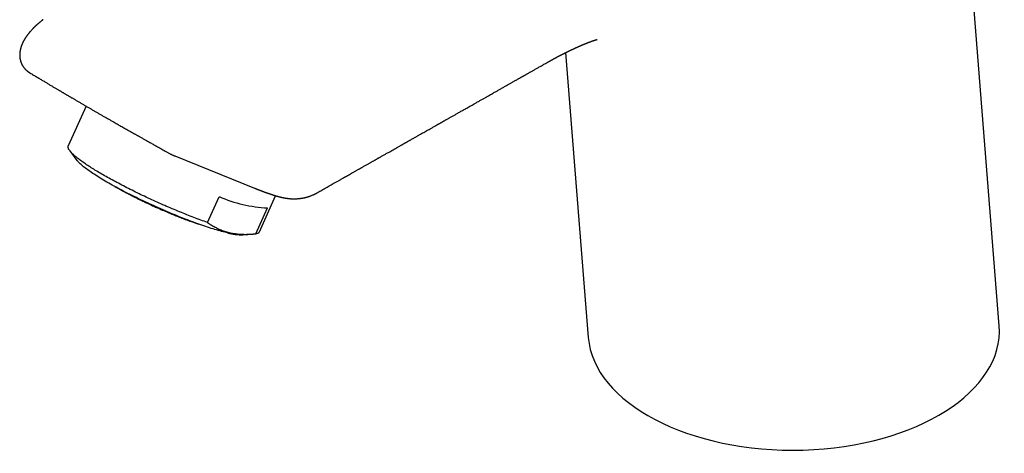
# Model space of a CAD drawing. Header units: millimetres. Extents: x 8 to 543, y 12 to 399.
# Tile 7 of 37: x 412 to 525, y 72 to 122. Entities that reach past the tile are written whole.
import ezdxf

# ---------------------------------------------------------------- set-up
doc = ezdxf.new("R2010")
doc.units = ezdxf.units.MM

msp = doc.modelspace()

# ---------------------------------------------------------------- linework, layer by layer
at = {"color": 7, "linetype": 'Continuous', "lineweight": 30}
for p, q in [((523.94, 86.95), (517.79, 164.68)), ((474.3, 118.24), (476.89, 85.6)), ((419.39, 112.1), (417.34, 107.54)), ((417.51, 107), (418.34, 105.89)), ((429.53, 106.4), (438.68, 102.71)), ((422.62, 102.93), (422.65, 102.91)), ((433.29, 98.77), (434.61, 101.73)), ((439.23, 97.7), (441.09, 101.84)), ((438.84, 97.49), (440.17, 100.45)), ((437.34, 97.36), (438.51, 97.45))]:
    msp.add_line(p, q, dxfattribs=at)
at = {"color": 7, "linetype": 'Continuous', "lineweight": 30, "flags": 128}
for points in [[(433.29, 98.77), (433.1, 98.84), (432.9, 98.91), (432.71, 98.98), (432.52, 99.05), (432.32, 99.12), (432.12, 99.19), (431.92, 99.27), (431.72, 99.35), (431.52, 99.42), (431.32, 99.5), (431.11, 99.58), (430.91, 99.66), (430.7, 99.75), (430.49, 99.83), (430.29, 99.91), (430.08, 100), (429.87, 100.08), (429.66, 100.17), (429.45, 100.26), (429.24, 100.35), (429.02, 100.44), (428.81, 100.53), (428.6, 100.62), (428.39, 100.71), (428.18, 100.81), (427.96, 100.9), (427.75, 100.99), (427.54, 101.09), (427.33, 101.18), (427.12, 101.28), (426.91, 101.38), (426.7, 101.47), (426.49, 101.57), (426.28, 101.67), (426.07, 101.77), (425.86, 101.87), (425.66, 101.96), (425.45, 102.06), (425.25, 102.16), (425.05, 102.26), (424.84, 102.36), (424.64, 102.46), (424.44, 102.56), (424.25, 102.66), (424.05, 102.76), (423.86, 102.86), (423.66, 102.96), (423.47, 103.06), (423.28, 103.16), (423.09, 103.26), (422.91, 103.36), (422.72, 103.45), (422.54, 103.55), (422.36, 103.65), (422.19, 103.75), (422.01, 103.84), (421.84, 103.94), (421.67, 104.04), (421.5, 104.13), (421.33, 104.23), (421.17, 104.32), (421.01, 104.42), (420.85, 104.51), (420.7, 104.6), (420.55, 104.69), (420.4, 104.78), (420.25, 104.87), (420.11, 104.96), (419.97, 105.05), (419.83, 105.14), (419.7, 105.22), (419.57, 105.31), (419.44, 105.39), (419.32, 105.48), (419.2, 105.56), (419.08, 105.64), (418.97, 105.72), (418.86, 105.8), (418.75, 105.88), (418.65, 105.96), (418.55, 106.03), (418.45, 106.1), (418.36, 106.18), (418.27, 106.25), (418.19, 106.32), (418.11, 106.39), (418.03, 106.46), (417.96, 106.52), (417.89, 106.59), (417.82, 106.65), (417.76, 106.71), (417.7, 106.77), (417.65, 106.83), (417.6, 106.88), (417.55, 106.94), (417.51, 106.99), (417.47, 107.05), (417.44, 107.1), (417.41, 107.14), (417.38, 107.19), (417.36, 107.24), (417.35, 107.28), (417.33, 107.32), (417.32, 107.36), (417.32, 107.4), (417.32, 107.44), (417.32, 107.47), (417.33, 107.5), (417.34, 107.53), (417.34, 107.54)], [(435.59, 97.58), (435.43, 97.62), (435.26, 97.66), (435.08, 97.71), (434.9, 97.75), (434.72, 97.81), (434.53, 97.86), (434.33, 97.92), (434.13, 97.98), (433.93, 98.04), (433.72, 98.1), (433.51, 98.17), (433.3, 98.24), (433.08, 98.31), (432.86, 98.39), (432.63, 98.46), (432.4, 98.54), (432.17, 98.63), (431.94, 98.71), (431.7, 98.8), (431.46, 98.89), (431.22, 98.98), (430.98, 99.07), (430.73, 99.17), (430.48, 99.26), (430.23, 99.36), (429.98, 99.46), (429.73, 99.57), (429.47, 99.67), (429.22, 99.78), (428.96, 99.88), (428.71, 99.99), (428.45, 100.1), (428.19, 100.21), (427.94, 100.33), (427.68, 100.44), (427.42, 100.55), (427.17, 100.67), (426.91, 100.79), (426.65, 100.9), (426.4, 101.02), (426.15, 101.14), (425.9, 101.26), (425.64, 101.38), (425.4, 101.5), (425.15, 101.62), (424.9, 101.74), (424.66, 101.86), (424.42, 101.98), (424.18, 102.1), (423.94, 102.22), (423.71, 102.34), (423.48, 102.46), (423.25, 102.58), (423.03, 102.7), (422.81, 102.82), (422.59, 102.94), (422.38, 103.06), (422.17, 103.18), (421.97, 103.29), (421.77, 103.41), (421.57, 103.52), (421.38, 103.64), (421.19, 103.75), (421, 103.86), (420.83, 103.97), (420.65, 104.08), (420.48, 104.18), (420.32, 104.29), (420.16, 104.39), (420.01, 104.49), (419.86, 104.6), (419.72, 104.69), (419.59, 104.79), (419.45, 104.89), (419.33, 104.98), (419.21, 105.07), (419.1, 105.16), (418.99, 105.24), (418.89, 105.33), (418.8, 105.41), (418.71, 105.49), (418.63, 105.57), (418.56, 105.64), (418.49, 105.71), (418.42, 105.78), (418.37, 105.85), (418.34, 105.89)]]:
    msp.add_lwpolyline(points, dxfattribs=at)
at = {"color": 7, "linetype": 'Continuous', "lineweight": 30}
for centre, radius, start, end in [((440.94, 116.45), 16.02, 246.7255, 267.2291), ((437.27, 103.75), 6.39, 254.7955, 270.6122), ((438.82, 97.98), 0.495, 272.1891, 325.7411)]:
    msp.add_arc(centre, radius, start, end, dxfattribs=at)
msp.add_ellipse((500.42, 86.28), major_axis=(23.55, 0.08), ratio=0.577279, start_param=3.185385, end_param=6.326977, dxfattribs=at)
for points, knots in [([(414.45, 122.01), (414.44, 122), (414.41, 121.98), (414.37, 121.95), (414.34, 121.92), (414.31, 121.89), (414.27, 121.86), (414.23, 121.83), (414.19, 121.79), (414.14, 121.76), (414.1, 121.72), (414.05, 121.68), (414, 121.64), (413.96, 121.6), (413.91, 121.56), (413.86, 121.52), (413.8, 121.47), (413.75, 121.42), (413.7, 121.38), (413.66, 121.35), (413.63, 121.32), (413.59, 121.28), (413.56, 121.25), (413.52, 121.22), (413.48, 121.18), (413.44, 121.13), (413.38, 121.08), (413.33, 121.02), (413.26, 120.96), (413.19, 120.88), (413.12, 120.8), (413.04, 120.71), (412.98, 120.65), (412.94, 120.6), (412.92, 120.57), (412.9, 120.55), (412.88, 120.53), (412.87, 120.52), (412.87, 120.51), (412.86, 120.5), (412.85, 120.49), (412.84, 120.47), (412.81, 120.45), (412.79, 120.41), (412.75, 120.37), (412.73, 120.33), (412.7, 120.3), (412.67, 120.27), (412.65, 120.23), (412.62, 120.19), (412.58, 120.14), (412.55, 120.09), (412.52, 120.05), (412.49, 120.01), (412.47, 119.98), (412.45, 119.94), (412.42, 119.91), (412.41, 119.89), (412.39, 119.86), (412.38, 119.84), (412.36, 119.81), (412.34, 119.78), (412.32, 119.75), (412.31, 119.73), (412.29, 119.7), (412.28, 119.68), (412.27, 119.65), (412.26, 119.63), (412.25, 119.61), (412.23, 119.6), (412.22, 119.57), (412.21, 119.55), (412.19, 119.52), (412.18, 119.49), (412.16, 119.46), (412.15, 119.43), (412.14, 119.41), (412.13, 119.39), (412.12, 119.36), (412.1, 119.33), (412.09, 119.3), (412.07, 119.27), (412.06, 119.23), (412.04, 119.2), (412.03, 119.18), (412.02, 119.15), (412.02, 119.13), (412.01, 119.11), (412, 119.08), (411.99, 119.06), (411.98, 119.04), (411.97, 119.01), (411.96, 118.99), (411.95, 118.97), (411.95, 118.95), (411.94, 118.93), (411.93, 118.9), (411.92, 118.88), (411.92, 118.86), (411.91, 118.83), (411.9, 118.81), (411.9, 118.79), (411.89, 118.76), (411.89, 118.75), (411.88, 118.73), (411.88, 118.71), (411.87, 118.69), (411.87, 118.67), (411.86, 118.66), (411.86, 118.64), (411.86, 118.63), (411.85, 118.61), (411.85, 118.59), (411.84, 118.57), (411.84, 118.55), (411.83, 118.53), (411.83, 118.51), (411.83, 118.49), (411.82, 118.47), (411.82, 118.44), (411.82, 118.42), (411.81, 118.41), (411.81, 118.39), (411.81, 118.36), (411.8, 118.33), (411.79, 118.28), (411.79, 118.23), (411.79, 118.18), (411.78, 118.14), (411.78, 118.1), (411.78, 118.07), (411.78, 118.05), (411.78, 118.02), (411.78, 118), (411.78, 117.97), (411.78, 117.95), (411.78, 117.93), (411.78, 117.92), (411.78, 117.9), (411.78, 117.87), (411.78, 117.85), (411.78, 117.83), (411.78, 117.81), (411.78, 117.79), (411.79, 117.77), (411.79, 117.75), (411.79, 117.72), (411.79, 117.7), (411.79, 117.68), (411.8, 117.65), (411.8, 117.63), (411.8, 117.6), (411.81, 117.58), (411.81, 117.56), (411.81, 117.54), (411.82, 117.52), (411.82, 117.5), (411.82, 117.48), (411.83, 117.46), (411.83, 117.44), (411.84, 117.42), (411.84, 117.39), (411.85, 117.36), (411.86, 117.34), (411.86, 117.32), (411.87, 117.29), (411.88, 117.26), (411.89, 117.23), (411.9, 117.2), (411.91, 117.17), (411.91, 117.15), (411.92, 117.12), (411.94, 117.09), (411.95, 117.06), (411.96, 117.03), (411.97, 117.01), (411.98, 116.99), (411.99, 116.96), (412, 116.94), (412.02, 116.91), (412.03, 116.89), (412.04, 116.86), (412.05, 116.85), (412.06, 116.83), (412.07, 116.8), (412.09, 116.78), (412.1, 116.75), (412.11, 116.73), (412.12, 116.72), (412.13, 116.7), (412.14, 116.69), (412.15, 116.67), (412.17, 116.65), (412.19, 116.61), (412.22, 116.57), (412.27, 116.51), (412.31, 116.46), (412.36, 116.4), (412.4, 116.35), (412.45, 116.3), (412.49, 116.26), (412.52, 116.23), (412.55, 116.21), (412.57, 116.19), (412.6, 116.17), (412.63, 116.14), (412.66, 116.12), (412.68, 116.1), (412.7, 116.09), (412.72, 116.07), (412.75, 116.05), (412.77, 116.04), (412.79, 116.02), (412.8, 116.02), (412.81, 116.01), (412.82, 116), (412.83, 115.99), (412.85, 115.98), (412.88, 115.96), (412.91, 115.94), (412.93, 115.93), (412.94, 115.92)], [0, 0, 0, 0, 0.006499, 0.012111, 0.017063, 0.022161, 0.027477, 0.034756, 0.041959, 0.048753, 0.057228, 0.065286, 0.073096, 0.081097, 0.089458, 0.098327, 0.10774, 0.117358, 0.124597, 0.131552, 0.137938, 0.143297, 0.149264, 0.155303, 0.162151, 0.170161, 0.179749, 0.190495, 0.201895, 0.21713, 0.232257, 0.247196, 0.261905, 0.268558, 0.274083, 0.278511, 0.281864, 0.283196, 0.284324, 0.285946, 0.288217, 0.291134, 0.294692, 0.302103, 0.309147, 0.315677, 0.321702, 0.327248, 0.332346, 0.339627, 0.348404, 0.357419, 0.365961, 0.371236, 0.376611, 0.382377, 0.38797, 0.392292, 0.395891, 0.400311, 0.405034, 0.409638, 0.414126, 0.418523, 0.422833, 0.426933, 0.430292, 0.433398, 0.436479, 0.439557, 0.442765, 0.446708, 0.451468, 0.456612, 0.461771, 0.466341, 0.469815, 0.472799, 0.476432, 0.480776, 0.486596, 0.491719, 0.496835, 0.502431, 0.505786, 0.508615, 0.511953, 0.515967, 0.519803, 0.523207, 0.526435, 0.530051, 0.53389, 0.537175, 0.539883, 0.543027, 0.546915, 0.550694, 0.553731, 0.556523, 0.559964, 0.563934, 0.567361, 0.570104, 0.572244, 0.574813, 0.577812, 0.580663, 0.582878, 0.584469, 0.586235, 0.588909, 0.592259, 0.595403, 0.598123, 0.600489, 0.603405, 0.606729, 0.610042, 0.613208, 0.616148, 0.61863, 0.620639, 0.623099, 0.630708, 0.636107, 0.64395, 0.650051, 0.655893, 0.66297, 0.665481, 0.668118, 0.671796, 0.675684, 0.678975, 0.681671, 0.684349, 0.686637, 0.689148, 0.692872, 0.696294, 0.698963, 0.701155, 0.703876, 0.707046, 0.710123, 0.713513, 0.716308, 0.719093, 0.722913, 0.726929, 0.729915, 0.732431, 0.735213, 0.73789, 0.741127, 0.744415, 0.747009, 0.749451, 0.751981, 0.754994, 0.759013, 0.763089, 0.766025, 0.768591, 0.772181, 0.776832, 0.781592, 0.78589, 0.78908, 0.792201, 0.79581, 0.800603, 0.805046, 0.808691, 0.811871, 0.815093, 0.81835, 0.822448, 0.826633, 0.830103, 0.833137, 0.835874, 0.838746, 0.842062, 0.846308, 0.85002, 0.853008, 0.855495, 0.857628, 0.859936, 0.862701, 0.865881, 0.869168, 0.878771, 0.886971, 0.897218, 0.904418, 0.915008, 0.923035, 0.930518, 0.935112, 0.939285, 0.943167, 0.947769, 0.953009, 0.957584, 0.961217, 0.963869, 0.96704, 0.970735, 0.974383, 0.97719, 0.978512, 0.979542, 0.981044, 0.983299, 0.986314, 0.990095, 0.994653, 1, 1, 1, 1]), ([(472.31, 117.17), (472.32, 117.18), (472.35, 117.2), (472.4, 117.22), (472.45, 117.25), (472.5, 117.28), (472.55, 117.31), (472.59, 117.33), (472.62, 117.35), (472.66, 117.37), (472.69, 117.39), (472.71, 117.4), (472.74, 117.42), (472.77, 117.43), (472.81, 117.45), (472.85, 117.47), (472.89, 117.5), (472.92, 117.52), (472.96, 117.54), (473, 117.56), (473.04, 117.58), (473.09, 117.6), (473.13, 117.63), (473.16, 117.65), (473.2, 117.66), (473.23, 117.68), (473.27, 117.7), (473.31, 117.73), (473.35, 117.75), (473.39, 117.77), (473.43, 117.79), (473.48, 117.81), (473.52, 117.84), (473.57, 117.86), (473.61, 117.88), (473.65, 117.9), (473.69, 117.92), (473.73, 117.95), (473.77, 117.97), (473.81, 117.98), (473.84, 118), (473.88, 118.02), (473.91, 118.04), (473.96, 118.06), (474, 118.08), (474.04, 118.1), (474.07, 118.12), (474.11, 118.14), (474.14, 118.15), (474.18, 118.17), (474.22, 118.19), (474.26, 118.21), (474.29, 118.23), (474.32, 118.25), (474.35, 118.26), (474.37, 118.27), (474.4, 118.28), (474.42, 118.29), (474.44, 118.3), (474.47, 118.32), (474.5, 118.33), (474.52, 118.34), (474.55, 118.36), (474.57, 118.37), (474.59, 118.38), (474.61, 118.39), (474.63, 118.4), (474.65, 118.41), (474.68, 118.42), (474.71, 118.44), (474.74, 118.45), (474.78, 118.47), (474.81, 118.48), (474.84, 118.5), (474.87, 118.51), (474.9, 118.53), (474.92, 118.54), (474.95, 118.55), (474.97, 118.56), (474.99, 118.57), (475.01, 118.58), (475.04, 118.59), (475.06, 118.6), (475.09, 118.62), (475.11, 118.62), (475.12, 118.63), (475.14, 118.64), (475.16, 118.65), (475.19, 118.66), (475.21, 118.67), (475.23, 118.68), (475.24, 118.69), (475.26, 118.7), (475.27, 118.7), (475.29, 118.71), (475.31, 118.72), (475.34, 118.73), (475.37, 118.75), (475.4, 118.76), (475.43, 118.77), (475.45, 118.78), (475.47, 118.8), (475.5, 118.81), (475.53, 118.82), (475.56, 118.83), (475.58, 118.84), (475.61, 118.86), (475.63, 118.87), (475.65, 118.87), (475.67, 118.88), (475.7, 118.9), (475.72, 118.91), (475.75, 118.92), (475.77, 118.93), (475.81, 118.94), (475.84, 118.96), (475.88, 118.98), (475.92, 118.99), (475.95, 119.01), (475.99, 119.02), (476.02, 119.04), (476.05, 119.05), (476.08, 119.06), (476.1, 119.07), (476.13, 119.08), (476.15, 119.09), (476.17, 119.1), (476.2, 119.12), (476.23, 119.13), (476.26, 119.14), (476.29, 119.15), (476.31, 119.16), (476.34, 119.17), (476.37, 119.19), (476.4, 119.2), (476.43, 119.21), (476.47, 119.23), (476.51, 119.24), (476.55, 119.26), (476.59, 119.28), (476.62, 119.29), (476.66, 119.3), (476.69, 119.32), (476.73, 119.33), (476.76, 119.35), (476.79, 119.36), (476.83, 119.37), (476.87, 119.39), (476.9, 119.4), (476.92, 119.41), (476.94, 119.42), (476.96, 119.42), (476.98, 119.43), (477, 119.44), (477.01, 119.44), (477.03, 119.45), (477.04, 119.46), (477.06, 119.46), (477.07, 119.47), (477.09, 119.47), (477.11, 119.48), (477.12, 119.48), (477.13, 119.49), (477.14, 119.49), (477.15, 119.5), (477.16, 119.5), (477.18, 119.5), (477.19, 119.51), (477.2, 119.51), (477.21, 119.52), (477.21, 119.52), (477.22, 119.52), (477.23, 119.52), (477.24, 119.53), (477.25, 119.53), (477.27, 119.54), (477.28, 119.54), (477.29, 119.55), (477.3, 119.55), (477.31, 119.55), (477.32, 119.56), (477.33, 119.56), (477.34, 119.56), (477.35, 119.57), (477.36, 119.57), (477.37, 119.58), (477.38, 119.58), (477.39, 119.58), (477.4, 119.59), (477.41, 119.59), (477.43, 119.59), (477.44, 119.6), (477.45, 119.6), (477.46, 119.61), (477.48, 119.61), (477.49, 119.62), (477.51, 119.62), (477.52, 119.63), (477.53, 119.63), (477.55, 119.64), (477.57, 119.64), (477.6, 119.65), (477.62, 119.66), (477.64, 119.66), (477.66, 119.67), (477.68, 119.68), (477.69, 119.68), (477.71, 119.69), (477.72, 119.69), (477.72, 119.69), (477.73, 119.69), (477.74, 119.7), (477.75, 119.7), (477.76, 119.7), (477.77, 119.71), (477.78, 119.71), (477.79, 119.71), (477.8, 119.71), (477.81, 119.72), (477.82, 119.72), (477.83, 119.72), (477.84, 119.72), (477.84, 119.73), (477.85, 119.73), (477.86, 119.73), (477.86, 119.73), (477.87, 119.73), (477.87, 119.73), (477.87, 119.73), (477.88, 119.73), (477.88, 119.74), (477.88, 119.74), (477.89, 119.74), (477.89, 119.74), (477.89, 119.74), (477.89, 119.74), (477.89, 119.74), (477.89, 119.74), (477.9, 119.74), (477.9, 119.74), (477.9, 119.74), (477.9, 119.74), (477.9, 119.74), (477.9, 119.74)], [0, 0, 0, 0, 0.003427, 0.01016, 0.016371, 0.022074, 0.027403, 0.032957, 0.036692, 0.040369, 0.043847, 0.047161, 0.050365, 0.053977, 0.058176, 0.06272, 0.067378, 0.071797, 0.075882, 0.079611, 0.085106, 0.090701, 0.096268, 0.099924, 0.103555, 0.107769, 0.112625, 0.117561, 0.122258, 0.126578, 0.131926, 0.137263, 0.142561, 0.147853, 0.152441, 0.157474, 0.162649, 0.167667, 0.172015, 0.176142, 0.180395, 0.184454, 0.188946, 0.193997, 0.199307, 0.20419, 0.20855, 0.212642, 0.216585, 0.220782, 0.225546, 0.230876, 0.235208, 0.238823, 0.241909, 0.244863, 0.247859, 0.250419, 0.25322, 0.256466, 0.260158, 0.263635, 0.266655, 0.269206, 0.271652, 0.274045, 0.276723, 0.279773, 0.283009, 0.286261, 0.291257, 0.295387, 0.299346, 0.303857, 0.307247, 0.310936, 0.314323, 0.317103, 0.319713, 0.322697, 0.325791, 0.328963, 0.332199, 0.335266, 0.337842, 0.339872, 0.342308, 0.345271, 0.348657, 0.351617, 0.353958, 0.355725, 0.357657, 0.359766, 0.362052, 0.364735, 0.367992, 0.372306, 0.377031, 0.380775, 0.383563, 0.386805, 0.390718, 0.394574, 0.398161, 0.401923, 0.40532, 0.408346, 0.411059, 0.414132, 0.417678, 0.421311, 0.424813, 0.428198, 0.433284, 0.438797, 0.44431, 0.449607, 0.455012, 0.459742, 0.464679, 0.469566, 0.47379, 0.477327, 0.480196, 0.483198, 0.486997, 0.491592, 0.496377, 0.500711, 0.505165, 0.509115, 0.513315, 0.517921, 0.522932, 0.528349, 0.534169, 0.541004, 0.547678, 0.553959, 0.559849, 0.565349, 0.5718, 0.577736, 0.583773, 0.59, 0.596407, 0.60292, 0.609525, 0.613273, 0.61707, 0.620916, 0.624803, 0.628423, 0.63163, 0.63454, 0.637179, 0.640235, 0.643706, 0.647092, 0.65006, 0.65261, 0.65492, 0.657022, 0.659422, 0.662121, 0.665067, 0.667714, 0.66988, 0.671617, 0.673001, 0.674674, 0.676827, 0.67943, 0.682393, 0.685193, 0.687746, 0.690054, 0.692116, 0.694603, 0.697026, 0.699469, 0.702424, 0.70516, 0.708077, 0.710598, 0.712683, 0.715107, 0.718085, 0.72145, 0.724544, 0.727302, 0.729796, 0.733306, 0.737358, 0.742322, 0.746837, 0.750778, 0.754279, 0.758029, 0.766534, 0.774543, 0.781213, 0.788368, 0.79695, 0.80466, 0.811491, 0.815531, 0.819407, 0.823132, 0.826935, 0.831293, 0.836065, 0.840978, 0.847594, 0.854057, 0.860083, 0.865386, 0.871483, 0.878213, 0.885153, 0.892107, 0.899114, 0.906667, 0.912501, 0.917761, 0.922832, 0.927859, 0.932844, 0.937789, 0.942694, 0.947156, 0.951601, 0.956272, 0.961732, 0.967187, 0.972339, 0.977466, 0.982852, 0.988101, 0.992624, 0.996807, 1, 1, 1, 1]), ([(445.82, 102.16), (445.83, 102.17), (445.88, 102.19), (445.95, 102.24), (446.05, 102.29), (446.15, 102.35), (446.39, 102.48), (446.91, 102.78), (447.44, 103.08), (447.84, 103.31), (447.99, 103.39), (448.14, 103.47), (448.28, 103.55), (448.41, 103.63), (448.54, 103.7), (448.66, 103.77), (448.77, 103.83), (448.87, 103.89), (448.95, 103.93), (449.02, 103.98), (449.1, 104.02), (449.16, 104.06), (449.23, 104.09), (449.29, 104.13), (449.35, 104.16), (449.41, 104.19), (449.47, 104.23), (449.54, 104.27), (449.61, 104.31), (449.69, 104.36), (449.78, 104.41), (449.87, 104.46), (449.97, 104.51), (450.08, 104.58), (450.21, 104.65), (450.34, 104.72), (450.47, 104.8), (450.59, 104.86), (450.7, 104.93), (450.8, 104.99), (450.9, 105.04), (450.99, 105.09), (451.09, 105.15), (451.21, 105.22), (451.34, 105.29), (451.5, 105.38), (451.64, 105.46), (451.78, 105.54), (451.91, 105.61), (452.03, 105.68), (452.15, 105.75), (452.26, 105.81), (452.37, 105.87), (452.48, 105.93), (452.58, 105.99), (452.67, 106.04), (452.76, 106.1), (452.86, 106.15), (452.95, 106.2), (453.05, 106.26), (453.16, 106.32), (453.3, 106.4), (453.45, 106.48), (453.6, 106.57), (453.79, 106.68), (454.02, 106.81), (454.28, 106.95), (454.54, 107.1), (454.8, 107.25), (455.07, 107.4), (455.29, 107.53), (455.45, 107.62), (455.56, 107.68), (455.67, 107.74), (455.76, 107.8), (455.85, 107.85), (455.93, 107.89), (455.99, 107.93), (456.05, 107.96), (456.1, 107.99), (456.15, 108.01), (456.19, 108.04), (456.25, 108.07), (456.32, 108.11), (456.41, 108.17), (456.51, 108.22), (456.61, 108.28), (456.73, 108.35), (456.84, 108.41), (456.95, 108.47), (457.06, 108.53), (457.17, 108.6), (457.29, 108.66), (457.41, 108.73), (457.59, 108.83), (457.8, 108.95), (458.05, 109.1), (458.3, 109.24), (458.54, 109.37), (458.75, 109.49), (458.93, 109.59), (459.08, 109.68), (459.23, 109.77), (459.36, 109.84), (459.47, 109.9), (459.55, 109.94), (459.62, 109.99), (459.69, 110.02), (459.76, 110.06), (459.82, 110.1), (459.88, 110.13), (459.93, 110.16), (459.98, 110.19), (460.02, 110.21), (460.06, 110.23), (460.1, 110.26), (460.16, 110.29), (460.23, 110.33), (460.32, 110.38), (460.42, 110.44), (460.52, 110.49), (460.63, 110.56), (460.75, 110.62), (460.87, 110.69), (460.99, 110.76), (461.13, 110.84), (461.26, 110.92), (461.41, 111), (461.56, 111.08), (461.72, 111.17), (461.88, 111.26), (462.05, 111.36), (462.22, 111.46), (462.4, 111.56), (462.59, 111.67), (462.78, 111.77), (462.99, 111.89), (463.22, 112.02), (463.46, 112.16), (463.71, 112.3), (463.94, 112.43), (464.14, 112.54), (464.31, 112.64), (464.48, 112.73), (464.64, 112.83), (464.79, 112.91), (464.93, 112.99), (465.07, 113.07), (465.2, 113.15), (465.33, 113.22), (465.57, 113.36), (465.88, 113.53), (466.25, 113.74), (466.57, 113.92), (466.89, 114.1), (467.22, 114.29), (467.55, 114.48), (467.81, 114.63), (468.01, 114.74), (468.14, 114.81), (468.27, 114.89), (468.4, 114.96), (468.52, 115.03), (468.64, 115.09), (468.75, 115.16), (468.85, 115.22), (468.95, 115.27), (469.05, 115.32), (469.13, 115.37), (469.21, 115.42), (469.28, 115.46), (469.34, 115.49), (469.38, 115.51), (469.43, 115.54), (469.48, 115.57), (469.55, 115.61), (469.62, 115.65), (469.7, 115.69), (469.79, 115.74), (469.88, 115.8), (469.99, 115.86), (470.1, 115.92), (470.21, 115.99), (470.33, 116.05), (470.46, 116.13), (470.59, 116.2), (470.74, 116.28), (470.88, 116.37), (471.04, 116.45), (471.2, 116.55), (471.37, 116.64), (471.55, 116.74), (471.73, 116.85), (471.92, 116.95), (472.11, 117.06), (472.24, 117.14), (472.31, 117.17)], [0, 0, 0, 0, 0.001793, 0.005103, 0.008656, 0.012453, 0.016493, 0.036026, 0.070921, 0.076474, 0.082027, 0.087581, 0.092982, 0.098118, 0.102989, 0.107595, 0.111936, 0.11516, 0.118221, 0.121118, 0.123851, 0.12642, 0.128826, 0.131068, 0.133249, 0.13542, 0.137814, 0.140431, 0.143272, 0.146336, 0.149563, 0.153004, 0.156662, 0.160473, 0.16575, 0.170791, 0.175593, 0.180158, 0.184485, 0.188204, 0.191744, 0.195365, 0.199156, 0.203117, 0.208562, 0.214299, 0.220328, 0.22514, 0.229951, 0.234588, 0.239052, 0.243342, 0.247458, 0.2514, 0.255169, 0.258764, 0.262192, 0.265652, 0.269232, 0.272932, 0.276751, 0.282198, 0.287871, 0.293771, 0.299897, 0.309518, 0.319267, 0.329122, 0.339083, 0.34915, 0.359323, 0.363753, 0.367923, 0.371823, 0.375454, 0.378816, 0.381908, 0.384149, 0.386223, 0.388131, 0.389873, 0.391574, 0.393416, 0.396446, 0.399798, 0.403471, 0.407465, 0.411781, 0.416418, 0.420287, 0.424355, 0.428621, 0.433085, 0.437748, 0.442468, 0.452369, 0.461982, 0.471307, 0.480342, 0.489089, 0.49504, 0.500849, 0.506517, 0.512035, 0.515304, 0.518362, 0.521208, 0.523843, 0.526265, 0.528719, 0.530908, 0.532834, 0.534497, 0.535956, 0.53748, 0.539098, 0.54081, 0.543931, 0.547325, 0.550991, 0.554928, 0.559138, 0.563619, 0.568093, 0.572809, 0.577767, 0.582967, 0.588408, 0.594091, 0.600016, 0.606183, 0.612591, 0.619241, 0.626009, 0.633009, 0.640243, 0.64771, 0.65662, 0.665842, 0.675375, 0.685218, 0.691565, 0.698029, 0.704357, 0.710402, 0.716164, 0.721644, 0.72684, 0.731754, 0.736449, 0.741114, 0.759265, 0.771384, 0.783377, 0.795383, 0.807639, 0.820146, 0.832905, 0.837771, 0.842673, 0.847611, 0.852497, 0.857164, 0.861531, 0.865682, 0.869617, 0.873338, 0.876842, 0.880132, 0.883206, 0.886065, 0.887752, 0.889364, 0.89114, 0.893182, 0.895491, 0.898232, 0.901274, 0.904615, 0.908256, 0.912198, 0.91644, 0.920714, 0.925255, 0.930063, 0.935138, 0.940479, 0.946088, 0.951963, 0.958105, 0.964514, 0.97119, 0.978007, 0.98508, 0.992411, 1, 1, 1, 1]), ([(412.94, 115.92), (413.01, 115.88), (413.15, 115.8), (413.36, 115.67), (413.56, 115.55), (413.76, 115.43), (413.95, 115.31), (414.13, 115.2), (414.31, 115.1), (414.48, 115), (414.64, 114.9), (414.8, 114.8), (414.96, 114.71), (415.12, 114.61), (415.28, 114.52), (415.44, 114.42), (415.59, 114.33), (415.73, 114.25), (415.87, 114.17), (416, 114.09), (416.13, 114.01), (416.25, 113.94), (416.36, 113.88), (416.47, 113.81), (416.58, 113.75), (416.69, 113.68), (416.79, 113.62), (416.89, 113.56), (416.99, 113.5), (417.1, 113.44), (417.21, 113.38), (417.31, 113.31), (417.41, 113.25), (417.51, 113.2), (417.62, 113.14), (417.73, 113.07), (417.85, 113), (417.97, 112.93), (418.11, 112.85), (418.25, 112.77), (418.39, 112.68), (418.54, 112.6), (418.69, 112.51), (418.85, 112.41), (419.06, 112.29), (419.3, 112.15), (419.59, 111.99), (419.87, 111.82), (420.15, 111.66), (420.44, 111.5), (420.73, 111.32), (421.04, 111.14), (421.35, 110.97), (421.66, 110.79), (421.97, 110.61), (422.29, 110.43), (422.64, 110.23), (423.04, 110), (423.47, 109.76), (423.9, 109.51), (424.28, 109.3), (424.6, 109.12), (424.81, 109), (424.97, 108.91), (425.08, 108.85), (425.18, 108.79), (425.3, 108.72), (425.42, 108.65), (425.55, 108.58), (425.69, 108.5), (425.84, 108.42), (425.99, 108.33), (426.15, 108.24), (426.31, 108.15), (426.49, 108.05), (426.67, 107.95), (426.86, 107.85), (427.05, 107.74), (427.25, 107.63), (427.46, 107.51), (427.69, 107.38), (427.93, 107.25), (428.19, 107.11), (428.45, 106.96), (428.73, 106.8), (428.92, 106.7), (429.01, 106.65)], [0, 0, 0, 0, 0.015262, 0.030117, 0.044567, 0.058612, 0.072255, 0.085496, 0.097613, 0.109376, 0.120784, 0.13184, 0.142543, 0.154072, 0.165165, 0.175821, 0.186041, 0.195827, 0.205179, 0.214097, 0.222582, 0.230634, 0.238314, 0.245762, 0.252985, 0.259984, 0.266757, 0.273307, 0.279632, 0.287266, 0.294546, 0.301473, 0.308047, 0.314273, 0.321024, 0.328255, 0.335966, 0.344156, 0.352827, 0.361977, 0.371043, 0.380534, 0.390452, 0.400777, 0.411144, 0.429416, 0.447378, 0.465033, 0.482381, 0.499423, 0.51876, 0.537714, 0.556579, 0.575443, 0.594305, 0.613168, 0.632031, 0.657969, 0.683717, 0.709141, 0.734243, 0.749823, 0.765277, 0.771314, 0.777337, 0.783596, 0.790225, 0.797372, 0.804906, 0.812828, 0.821136, 0.829833, 0.838919, 0.848394, 0.858259, 0.868515, 0.879162, 0.890201, 0.901632, 0.913458, 0.925679, 0.939579, 0.953959, 0.968822, 0.984168, 1, 1, 1, 1]), ([(429.01, 106.65), (429.05, 106.63), (429.11, 106.59), (429.21, 106.54), (429.29, 106.5), (429.36, 106.47), (429.41, 106.45), (429.45, 106.43), (429.48, 106.42), (429.5, 106.41), (429.52, 106.4), (429.53, 106.4)], [0, 0, 0, 0, 0.203722, 0.393025, 0.567725, 0.688165, 0.799866, 0.852022, 0.901787, 0.950623, 1, 1, 1, 1]), ([(422.65, 102.91), (422.7, 102.88), (422.79, 102.83), (422.94, 102.75), (423.08, 102.67), (423.22, 102.59), (423.35, 102.52), (423.48, 102.44), (423.6, 102.38), (423.72, 102.31), (423.84, 102.25), (423.97, 102.18), (424.09, 102.12), (424.21, 102.06), (424.32, 102), (424.42, 101.95), (424.51, 101.9), (424.6, 101.85), (424.68, 101.81), (424.75, 101.78), (424.81, 101.75), (424.87, 101.72), (424.92, 101.69), (425.01, 101.64), (425.14, 101.58), (425.28, 101.51), (425.4, 101.45), (425.5, 101.4), (425.61, 101.35), (425.73, 101.29), (425.85, 101.23), (425.98, 101.17), (426.11, 101.11), (426.25, 101.04), (426.4, 100.97), (426.55, 100.9), (426.71, 100.83), (426.9, 100.74), (427.11, 100.64), (427.34, 100.54), (427.56, 100.44), (427.75, 100.36), (427.93, 100.28), (428.1, 100.2), (428.28, 100.13), (428.45, 100.06), (428.62, 99.98), (428.79, 99.91), (428.96, 99.84), (429.12, 99.77), (429.28, 99.71), (429.44, 99.64), (429.59, 99.58), (429.73, 99.53), (429.85, 99.48), (429.97, 99.43), (430.07, 99.39), (430.18, 99.35), (430.3, 99.3), (430.43, 99.25), (430.58, 99.19), (430.74, 99.13), (430.91, 99.07), (431.09, 99), (431.28, 98.94), (431.47, 98.87), (431.67, 98.8), (431.86, 98.73), (432.06, 98.66), (432.2, 98.62), (432.27, 98.59), (432.27, 98.59)], [0, 0, 0, 0, 0.018283, 0.035913, 0.052887, 0.069205, 0.084866, 0.099608, 0.113716, 0.12719, 0.140029, 0.154486, 0.168043, 0.180702, 0.192461, 0.203321, 0.213281, 0.222569, 0.230911, 0.238305, 0.244753, 0.250495, 0.256247, 0.262055, 0.278317, 0.295008, 0.305146, 0.315603, 0.326654, 0.338304, 0.350553, 0.3634, 0.376847, 0.390892, 0.405535, 0.420777, 0.436429, 0.451839, 0.475453, 0.498332, 0.520475, 0.538221, 0.555465, 0.572206, 0.588591, 0.605183, 0.622037, 0.639151, 0.65507, 0.671208, 0.687456, 0.703143, 0.71816, 0.732504, 0.74424, 0.755485, 0.766239, 0.776639, 0.787369, 0.802061, 0.817477, 0.83362, 0.851721, 0.870655, 0.890424, 0.910976, 0.931794, 0.954015, 0.976384, 0.998899, 1, 1, 1, 1]), ([(438.68, 102.71), (438.7, 102.7), (438.73, 102.69), (438.78, 102.67), (438.82, 102.65), (438.86, 102.64), (438.88, 102.63), (438.91, 102.62), (438.92, 102.61), (438.93, 102.61), (438.94, 102.61), (438.95, 102.6), (438.97, 102.6), (438.98, 102.59), (439.01, 102.58), (439.05, 102.56), (439.1, 102.54), (439.13, 102.53), (439.16, 102.52), (439.19, 102.51), (439.22, 102.5), (439.26, 102.48), (439.31, 102.46), (439.36, 102.44), (439.41, 102.42), (439.45, 102.41), (439.49, 102.39), (439.53, 102.38), (439.57, 102.36), (439.6, 102.35), (439.64, 102.34), (439.68, 102.32), (439.71, 102.31), (439.75, 102.29), (439.78, 102.28), (439.8, 102.28), (439.82, 102.27), (439.84, 102.26), (439.86, 102.25), (439.88, 102.25), (439.91, 102.24), (439.93, 102.23), (439.95, 102.22), (439.96, 102.22), (439.98, 102.21), (440, 102.2), (440.02, 102.19), (440.05, 102.19), (440.07, 102.18), (440.09, 102.17), (440.1, 102.16), (440.12, 102.16), (440.14, 102.15), (440.16, 102.15), (440.18, 102.14), (440.2, 102.13), (440.22, 102.12), (440.24, 102.12), (440.26, 102.11), (440.28, 102.1), (440.3, 102.09), (440.33, 102.09), (440.35, 102.08), (440.37, 102.07), (440.39, 102.07), (440.41, 102.06), (440.43, 102.05), (440.45, 102.04), (440.48, 102.04), (440.5, 102.03), (440.52, 102.02), (440.55, 102.01), (440.58, 102), (440.63, 101.98), (440.69, 101.96), (440.75, 101.94), (440.82, 101.92), (440.88, 101.9), (440.93, 101.89), (440.97, 101.88), (441.01, 101.86), (441.05, 101.85), (441.1, 101.84), (441.14, 101.83), (441.18, 101.81), (441.21, 101.8), (441.25, 101.79), (441.28, 101.78), (441.32, 101.77), (441.36, 101.76), (441.4, 101.75), (441.43, 101.74), (441.46, 101.74), (441.49, 101.73), (441.53, 101.72), (441.56, 101.71), (441.6, 101.7), (441.64, 101.69), (441.67, 101.68), (441.71, 101.67), (441.74, 101.67), (441.76, 101.66), (441.78, 101.66), (441.8, 101.65), (441.83, 101.65), (441.85, 101.64), (441.87, 101.64), (441.89, 101.63), (441.91, 101.63), (441.93, 101.63), (441.95, 101.62), (441.97, 101.62), (441.99, 101.61), (442.02, 101.61), (442.04, 101.6), (442.06, 101.6), (442.08, 101.6), (442.09, 101.59), (442.11, 101.59), (442.13, 101.59), (442.15, 101.58), (442.17, 101.58), (442.19, 101.58), (442.21, 101.57), (442.23, 101.57), (442.25, 101.57), (442.27, 101.56), (442.29, 101.56), (442.31, 101.56), (442.32, 101.56), (442.34, 101.55), (442.37, 101.55), (442.39, 101.55), (442.42, 101.54), (442.44, 101.54), (442.47, 101.54), (442.5, 101.53), (442.53, 101.53), (442.57, 101.52), (442.61, 101.52), (442.65, 101.52), (442.69, 101.51), (442.72, 101.51), (442.75, 101.51), (442.77, 101.51), (442.79, 101.5), (442.82, 101.5), (442.85, 101.5), (442.89, 101.5), (442.94, 101.49), (442.99, 101.49), (443.03, 101.49), (443.07, 101.49), (443.1, 101.49), (443.13, 101.49), (443.15, 101.49), (443.16, 101.49), (443.18, 101.49), (443.21, 101.49), (443.24, 101.49), (443.28, 101.49), (443.33, 101.49), (443.38, 101.49), (443.42, 101.49), (443.47, 101.49), (443.54, 101.5), (443.62, 101.5), (443.73, 101.51), (443.82, 101.52), (443.91, 101.53), (443.97, 101.54), (444.03, 101.55), (444.08, 101.56), (444.13, 101.56), (444.18, 101.57), (444.21, 101.58), (444.24, 101.58), (444.26, 101.59), (444.28, 101.59), (444.31, 101.6), (444.35, 101.61), (444.39, 101.61), (444.44, 101.62), (444.49, 101.64), (444.54, 101.65), (444.58, 101.66), (444.61, 101.67), (444.64, 101.68), (444.67, 101.68), (444.71, 101.69), (444.75, 101.71), (444.8, 101.72), (444.85, 101.74), (444.89, 101.75), (444.93, 101.76), (444.96, 101.77), (444.98, 101.78), (445.01, 101.79), (445.04, 101.8), (445.08, 101.82), (445.16, 101.85), (445.27, 101.89), (445.39, 101.94), (445.45, 101.97), (445.48, 101.98), (445.5, 101.99), (445.52, 102), (445.53, 102.01), (445.54, 102.01), (445.56, 102.02), (445.58, 102.03), (445.6, 102.05), (445.64, 102.06), (445.67, 102.08), (445.72, 102.11), (445.77, 102.13), (445.8, 102.15), (445.82, 102.16)], [0, 0, 0, 0, 0.007841, 0.01483, 0.020967, 0.026253, 0.030688, 0.034272, 0.036574, 0.038304, 0.039696, 0.041248, 0.042977, 0.044883, 0.046965, 0.059165, 0.06366, 0.068267, 0.072986, 0.077591, 0.081636, 0.088164, 0.09604, 0.104566, 0.112916, 0.120785, 0.126808, 0.132407, 0.138016, 0.144168, 0.150609, 0.156566, 0.162285, 0.168623, 0.174289, 0.177132, 0.179921, 0.183254, 0.187145, 0.190998, 0.19477, 0.19842, 0.20164, 0.204363, 0.207078, 0.210422, 0.2147, 0.218739, 0.222381, 0.225625, 0.228574, 0.23161, 0.234377, 0.237275, 0.240884, 0.24499, 0.248705, 0.251933, 0.255329, 0.259029, 0.263315, 0.267441, 0.271107, 0.274311, 0.278063, 0.281686, 0.285369, 0.289214, 0.293601, 0.298029, 0.302299, 0.306407, 0.310291, 0.320512, 0.331952, 0.344451, 0.355371, 0.366222, 0.376666, 0.38336, 0.390744, 0.398629, 0.406515, 0.414142, 0.421349, 0.427799, 0.4339, 0.440491, 0.447717, 0.454529, 0.460711, 0.466685, 0.472493, 0.478143, 0.48392, 0.489582, 0.495963, 0.5028, 0.509652, 0.516102, 0.521239, 0.525557, 0.527944, 0.531156, 0.535205, 0.539294, 0.543012, 0.546385, 0.549599, 0.552996, 0.556254, 0.559392, 0.562481, 0.56601, 0.569771, 0.572974, 0.575579, 0.577976, 0.58079, 0.583967, 0.587218, 0.59, 0.592307, 0.595075, 0.59847, 0.602358, 0.60573, 0.607884, 0.60991, 0.612417, 0.61542, 0.618848, 0.622308, 0.625822, 0.629608, 0.633709, 0.637935, 0.641652, 0.64661, 0.651756, 0.657315, 0.663105, 0.667078, 0.670376, 0.673205, 0.675897, 0.679083, 0.683116, 0.688139, 0.693788, 0.699542, 0.705397, 0.709389, 0.713326, 0.716532, 0.718882, 0.720398, 0.722563, 0.725622, 0.729574, 0.733858, 0.738852, 0.744345, 0.749735, 0.754985, 0.760095, 0.771932, 0.782956, 0.793179, 0.802749, 0.808608, 0.814358, 0.819999, 0.825531, 0.830844, 0.833659, 0.836006, 0.838038, 0.840588, 0.843783, 0.847621, 0.851958, 0.856067, 0.861862, 0.866849, 0.871035, 0.874424, 0.877051, 0.880185, 0.88383, 0.887982, 0.892639, 0.897797, 0.902994, 0.906514, 0.909528, 0.912039, 0.914652, 0.917865, 0.921672, 0.925751, 0.941943, 0.957977, 0.96062, 0.963248, 0.965534, 0.967303, 0.968557, 0.969685, 0.971227, 0.973419, 0.976258, 0.97974, 0.983862, 0.988616, 0.993998, 1, 1, 1, 1]), ([(433.29, 98.77), (433.36, 98.72), (433.5, 98.63), (433.71, 98.49), (433.93, 98.36), (434.15, 98.24), (434.37, 98.12), (434.6, 98.02), (434.84, 97.92), (435.09, 97.82), (435.35, 97.74), (435.62, 97.66), (435.89, 97.59), (436.16, 97.54), (436.44, 97.49), (436.73, 97.46), (437.02, 97.43), (437.32, 97.42), (437.61, 97.41), (437.92, 97.42), (438.22, 97.43), (438.53, 97.45), (438.74, 97.48), (438.84, 97.49)], [0, 0, 0, 0, 0.045747, 0.091276, 0.136585, 0.181679, 0.226569, 0.271272, 0.315811, 0.364644, 0.41335, 0.461973, 0.510559, 0.559155, 0.60781, 0.656568, 0.705472, 0.75456, 0.803863, 0.85252, 0.901426, 0.950586, 1, 1, 1, 1])]:
    msp.add_open_spline(points, degree=3, knots=knots, dxfattribs=at)

doc.saveas('drawing.dxf')
